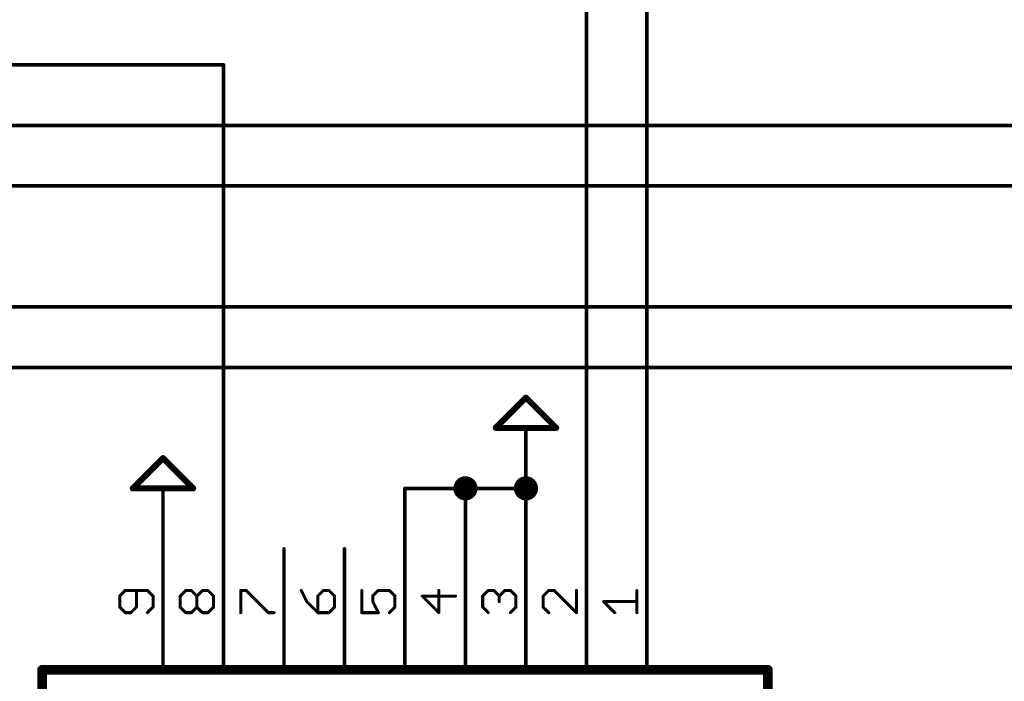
# Model space of a CAD drawing. Extents: x -61 to 240, y -139 to 283.
# Tile 21 of 77: x -26 to 15, y 48 to 76. Entities that reach past the tile are written whole.
import ezdxf

# ---------------------------------------------------------------- set-up
doc = ezdxf.new("R2010")
doc.units = 0
for name, color, linetype in [('91', 94, 'CONTINUOUS'), ('94', 14, 'CONTINUOUS'), ('95', 251, 'CONTINUOUS')]:
    doc.layers.add(name, color=color, linetype=linetype)

msp = doc.modelspace()

# ---------------------------------------------------------------- linework, layer by layer
at = {"layer": '91', "const_width": 0.1524}
for points in [[(0, 53.34), (0, 81.28)], [(-2.54, 53.34), (-2.54, 78.74)], [(-17.78, 73.66), (-45.72, 73.66)], [(-17.78, 53.34), (-17.78, 73.66)], [(58.42, 71.12), (-45.72, 71.12)], [(58.42, 68.58), (-45.72, 68.58)], [(99.06, 63.5), (-45.72, 63.5)], [(101.6, 60.96), (-45.72, 60.96)], [(-10.16, 53.34), (-10.16, 55.88)], [(-10.16, 55.88), (-7.62, 55.88)], [(-7.62, 55.88), (-5.08, 55.88)], [(-7.62, 55.88), (-7.62, 53.34)], [(-5.08, 55.88), (-5.08, 53.34)]]:
    msp.add_lwpolyline(points, dxfattribs=at)
at = {"layer": '91'}
for points, const_width in [([(-17.7419, 73.66, 1), (-17.8181, 73.66)], 0.0762), ([(-17.78, 73.6219, 1), (-17.78, 73.6981)], 0.0762), ([(-7.62, 55.626, 1), (-7.62, 56.134, 1), (-7.62, 55.626)], 0.508), ([(-5.08, 55.626, 1), (-5.08, 56.134, 1), (-5.08, 55.626)], 0.508), ([(-10.1219, 55.88, 1), (-10.1981, 55.88)], 0.0762), ([(-10.16, 55.9181, 1), (-10.16, 55.8419)], 0.0762), ([(-7.62, 55.9181, 1), (-7.62, 55.8419)], 0.0762), ([(-7.5819, 55.88, 1), (-7.6581, 55.88)], 0.0762), ([(-7.62, 55.8419, 1), (-7.62, 55.9181)], 0.0762), ([(-5.0419, 55.88, 1), (-5.1181, 55.88)], 0.0762), ([(-5.08, 55.8419, 1), (-5.08, 55.9181)], 0.0762), ([(-17.8181, 53.34, 1), (-17.7419, 53.34)], 0.0762), ([(-10.1981, 53.34, 1), (-10.1219, 53.34)], 0.0762), ([(-7.6581, 53.34, 1), (-7.5819, 53.34)], 0.0762), ([(-5.1181, 53.34, 1), (-5.0419, 53.34)], 0.0762), ([(-2.5781, 53.34, 1), (-2.5019, 53.34)], 0.0762), ([(-0.0381, 53.34, 1), (0.0381, 53.34)], 0.0762)]:
    msp.add_lwpolyline(points, format="xyb", dxfattribs=dict(at, const_width=const_width))
at = {"layer": '94'}
for points, const_width in [([(-6.35, 58.42), (-5.08, 59.69)], 0.254), ([(-5.08, 59.69), (-3.81, 58.42)], 0.254), ([(-3.81, 58.42), (-6.35, 58.42)], 0.254), ([(-5.08, 55.88), (-5.08, 58.42)], 0.1524), ([(-21.59, 55.88), (-20.32, 57.15)], 0.254), ([(-20.32, 57.15), (-19.05, 55.88)], 0.254), ([(-19.05, 55.88), (-21.59, 55.88)], 0.254), ([(-20.32, 53.34), (-20.32, 55.88)], 0.1524), ([(-20.32, 53.34), (-20.32, 48.26)], 0.1524), ([(-17.78, 53.34), (-17.78, 48.26)], 0.1524), ([(-15.24, 53.34), (-15.24, 48.26)], 0.1524), ([(-12.7, 53.34), (-12.7, 48.26)], 0.1524), ([(-10.16, 53.34), (-10.16, 48.26)], 0.1524), ([(-7.62, 53.34), (-7.62, 48.26)], 0.1524), ([(-5.08, 53.34), (-5.08, 48.26)], 0.1524), ([(-2.54, 53.34), (-2.54, 48.26)], 0.1524), ([(0, 53.34), (0, 48.26)], 0.1524), ([(5.08, 48.26), (-25.4, 48.26)], 0.4064), ([(-25.4, 48.26), (-25.4, 12.7)], 0.4064), ([(5.08, 12.7), (5.08, 48.26)], 0.4064)]:
    msp.add_lwpolyline(points, dxfattribs=dict(at, const_width=const_width))
for points, const_width in [([(-5.0351, 59.7349, 1), (-5.1249, 59.6451)], 0.127), ([(-5.0351, 59.6451, 1), (-5.1249, 59.7349)], 0.127), ([(-6.35, 58.4835, 1), (-6.35, 58.3565)], 0.127), ([(-6.3949, 58.4649, 1), (-6.3051, 58.3751)], 0.127), ([(-5.0419, 58.42, 1), (-5.1181, 58.42)], 0.0762), ([(-3.8549, 58.3751, 1), (-3.7651, 58.4649)], 0.127), ([(-3.81, 58.3565, 1), (-3.81, 58.4835)], 0.127), ([(-20.2751, 57.1949, 1), (-20.3649, 57.1051)], 0.127), ([(-20.2751, 57.1051, 1), (-20.3649, 57.1949)], 0.127), ([(-21.59, 55.9435, 1), (-21.59, 55.8165)], 0.127), ([(-21.6349, 55.9249, 1), (-21.5451, 55.8351)], 0.127), ([(-20.2819, 55.88, 1), (-20.3581, 55.88)], 0.0762), ([(-19.0949, 55.8351, 1), (-19.0051, 55.9249)], 0.127), ([(-19.05, 55.8165, 1), (-19.05, 55.9435)], 0.127), ([(-5.1181, 55.88, 1), (-5.0419, 55.88)], 0.0762), ([(-20.2819, 53.34, 1), (-20.3581, 53.34)], 0.0762), ([(-20.3581, 53.34, 1), (-20.2819, 53.34)], 0.0762), ([(-17.7419, 53.34, 1), (-17.8181, 53.34)], 0.0762), ([(-15.2019, 53.34, 1), (-15.2781, 53.34)], 0.0762), ([(-12.6619, 53.34, 1), (-12.7381, 53.34)], 0.0762), ([(-10.1219, 53.34, 1), (-10.1981, 53.34)], 0.0762), ([(-7.5819, 53.34, 1), (-7.6581, 53.34)], 0.0762), ([(-5.0419, 53.34, 1), (-5.1181, 53.34)], 0.0762), ([(-2.5019, 53.34, 1), (-2.5781, 53.34)], 0.0762), ([(0.0381, 53.34, 1), (-0.0381, 53.34)], 0.0762), ([(-25.4, 48.3616, 1), (-25.4, 48.1584)], 0.2032), ([(-25.2984, 48.26, 1), (-25.5016, 48.26)], 0.2032), ([(5.1816, 48.26, 1), (4.9784, 48.26)], 0.2032), ([(5.08, 48.1584, 1), (5.08, 48.3616)], 0.2032), ([(-20.3581, 48.26, 1), (-20.2819, 48.26)], 0.0762), ([(-17.8181, 48.26, 1), (-17.7419, 48.26)], 0.0762), ([(-15.2781, 48.26, 1), (-15.2019, 48.26)], 0.0762), ([(-12.7381, 48.26, 1), (-12.6619, 48.26)], 0.0762), ([(-10.1981, 48.26, 1), (-10.1219, 48.26)], 0.0762), ([(-7.6581, 48.26, 1), (-7.5819, 48.26)], 0.0762), ([(-5.1181, 48.26, 1), (-5.0419, 48.26)], 0.0762), ([(-2.5781, 48.26, 1), (-2.5019, 48.26)], 0.0762), ([(-0.0381, 48.26, 1), (0.0381, 48.26)], 0.0762)]:
    msp.add_lwpolyline(points, format="xyb", dxfattribs=dict(at, const_width=const_width))
at = {"layer": '95', "const_width": 0.127}
for points in [[(-21.9043, 51.5924), (-22.1373, 51.3594)], [(-22.1373, 51.3594), (-22.1373, 50.8933)], [(-20.9721, 51.5924), (-21.9043, 51.5924)], [(-21.4382, 50.8933), (-21.4382, 51.5924)], [(-20.7391, 51.3594), (-20.9721, 51.5924)], [(-20.7391, 50.8933), (-20.7391, 51.3594)], [(-19.5973, 51.3594), (-19.3643, 51.5924)], [(-19.5973, 50.8933), (-19.5973, 51.3594)], [(-19.3643, 51.5924), (-19.1312, 51.5924)], [(-19.1312, 51.5924), (-18.8982, 51.3594)], [(-18.8982, 51.3594), (-18.6652, 51.5924)], [(-18.8982, 50.8933), (-18.8982, 51.3594)], [(-18.6652, 51.5924), (-18.4321, 51.5924)], [(-18.4321, 51.5924), (-18.1991, 51.3594)], [(-18.1991, 51.3594), (-18.1991, 50.8933)], [(-17.0573, 50.6603), (-17.0573, 51.5924)], [(-17.0573, 51.5924), (-16.8243, 51.5924)], [(-16.8243, 51.5924), (-15.8921, 50.6603)], [(-14.5173, 51.5924), (-14.2843, 51.1264)], [(-13.5852, 51.5924), (-13.8182, 51.3594)], [(-13.8182, 51.3594), (-13.8182, 50.6603)], [(-13.3521, 51.5924), (-13.5852, 51.5924)], [(-13.1191, 51.3594), (-13.3521, 51.5924)], [(-13.1191, 50.8933), (-13.1191, 51.3594)], [(-11.9773, 51.5924), (-11.9773, 50.6603)], [(-11.5112, 51.3594), (-11.2782, 51.5924)], [(-11.5112, 51.1264), (-11.5112, 51.3594)], [(-11.2782, 51.5924), (-10.8121, 51.5924)], [(-10.8121, 51.5924), (-10.5791, 51.3594)], [(-10.5791, 51.3594), (-10.5791, 50.8933)], [(-8.0391, 51.3594), (-9.4373, 51.3594)], [(-9.4373, 51.3594), (-8.7382, 50.6603)], [(-8.7382, 50.6603), (-8.7382, 51.5924)], [(-6.8973, 51.3594), (-6.6643, 51.5924)], [(-6.8973, 50.8933), (-6.8973, 51.3594)], [(-6.6643, 51.5924), (-6.4312, 51.5924)], [(-6.4312, 51.5924), (-6.1982, 51.3594)], [(-6.1982, 51.3594), (-5.9652, 51.5924)], [(-6.1982, 51.3594), (-6.1982, 51.1264)], [(-5.9652, 51.5924), (-5.7321, 51.5924)], [(-5.7321, 51.5924), (-5.4991, 51.3594)], [(-5.4991, 51.3594), (-5.4991, 50.8933)], [(-4.1243, 51.5924), (-4.3573, 51.3594)], [(-4.3573, 51.3594), (-4.3573, 50.8933)], [(-3.8912, 51.5924), (-4.1243, 51.5924)], [(-2.9591, 50.6603), (-3.8912, 51.5924)], [(-2.9591, 51.5924), (-2.9591, 50.6603)], [(-0.4191, 50.6603), (-0.4191, 51.5924)], [(-22.1373, 50.8933), (-21.9043, 50.6603)], [(-21.6712, 50.6603), (-21.4382, 50.8933)], [(-20.9721, 50.6603), (-20.7391, 50.8933)], [(-19.3643, 50.6603), (-19.5973, 50.8933)], [(-18.8982, 50.8933), (-19.1312, 50.6603)], [(-18.6652, 50.6603), (-18.8982, 50.8933)], [(-18.1991, 50.8933), (-18.4321, 50.6603)], [(-14.2843, 51.1264), (-13.8182, 50.6603)], [(-13.3521, 50.6603), (-13.1191, 50.8933)], [(-11.2782, 50.6603), (-11.5112, 51.1264)], [(-10.5791, 50.8933), (-10.8121, 50.6603)], [(-6.6643, 50.6603), (-6.8973, 50.8933)], [(-5.4991, 50.8933), (-5.7321, 50.6603)], [(-4.3573, 50.8933), (-4.1243, 50.6603)], [(-1.3512, 50.6603), (-1.8173, 51.1264)], [(-1.8173, 51.1264), (-0.4191, 51.1264)], [(-21.9043, 50.6603), (-21.6712, 50.6603)], [(-19.1312, 50.6603), (-19.3643, 50.6603)], [(-18.4321, 50.6603), (-18.6652, 50.6603)], [(-15.8921, 50.6603), (-15.6591, 50.6603)], [(-13.8182, 50.6603), (-13.3521, 50.6603)], [(-11.9773, 50.6603), (-11.2782, 50.6603)]]:
    msp.add_lwpolyline(points, dxfattribs=at)
at = {"layer": '95', "const_width": 0.0635}
for points in [[(-22.1055, 51.3594, 1), (-22.169, 51.3594)], [(-22.1597, 51.3818, 1), (-22.1148, 51.3369)], [(-21.9043, 51.6242, 1), (-21.9043, 51.5607)], [(-21.8818, 51.57, 1), (-21.9267, 51.6149)], [(-21.4064, 51.5924, 1), (-21.4699, 51.5924)], [(-20.9497, 51.6149, 1), (-20.9946, 51.57)], [(-20.9721, 51.5607, 1), (-20.9721, 51.6242)], [(-20.7074, 51.3594, 1), (-20.7708, 51.3594)], [(-20.7616, 51.3369, 1), (-20.7166, 51.3818)], [(-19.5655, 51.3594, 1), (-19.629, 51.3594)], [(-19.6197, 51.3818, 1), (-19.5748, 51.3369)], [(-19.3643, 51.6242, 1), (-19.3643, 51.5607)], [(-19.3418, 51.57, 1), (-19.3867, 51.6149)], [(-19.1088, 51.6149, 1), (-19.1537, 51.57)], [(-19.1312, 51.5607, 1), (-19.1312, 51.6242)], [(-18.8664, 51.3594, 1), (-18.9299, 51.3594)], [(-18.9206, 51.3818, 1), (-18.8757, 51.3369)], [(-18.9206, 51.3369, 1), (-18.8757, 51.3818)], [(-18.6652, 51.6242, 1), (-18.6652, 51.5607)], [(-18.6427, 51.57, 1), (-18.6876, 51.6149)], [(-18.4097, 51.6149, 1), (-18.4546, 51.57)], [(-18.4321, 51.5607, 1), (-18.4321, 51.6242)], [(-18.1674, 51.3594, 1), (-18.2309, 51.3594)], [(-18.2216, 51.3369, 1), (-18.1766, 51.3818)], [(-17.0573, 51.6242, 1), (-17.0573, 51.5607)], [(-17.0255, 51.5924, 1), (-17.089, 51.5924)], [(-16.8018, 51.6149, 1), (-16.8467, 51.57)], [(-16.8243, 51.5607, 1), (-16.8243, 51.6242)], [(-14.4889, 51.6066, 1), (-14.5457, 51.5782)], [(-13.7864, 51.3594, 1), (-13.8499, 51.3594)], [(-13.8406, 51.3818, 1), (-13.7957, 51.3369)], [(-13.5852, 51.6242, 1), (-13.5852, 51.5607)], [(-13.5627, 51.57, 1), (-13.6076, 51.6149)], [(-13.3297, 51.6149, 1), (-13.3746, 51.57)], [(-13.3521, 51.5607, 1), (-13.3521, 51.6242)], [(-13.0874, 51.3594, 1), (-13.1509, 51.3594)], [(-13.1416, 51.3369, 1), (-13.0966, 51.3818)], [(-11.9455, 51.5924, 1), (-12.009, 51.5924)], [(-11.4795, 51.3594, 1), (-11.543, 51.3594)], [(-11.5337, 51.3818, 1), (-11.4888, 51.3369)], [(-11.2782, 51.6242, 1), (-11.2782, 51.5607)], [(-11.2557, 51.57, 1), (-11.3006, 51.6149)], [(-10.7897, 51.6149, 1), (-10.8346, 51.57)], [(-10.8121, 51.5607, 1), (-10.8121, 51.6242)], [(-10.5473, 51.3594, 1), (-10.6109, 51.3594)], [(-10.6016, 51.3369, 1), (-10.5566, 51.3818)], [(-9.4373, 51.3911, 1), (-9.4373, 51.3276)], [(-9.4148, 51.3818, 1), (-9.4597, 51.3369)], [(-8.7064, 51.5924, 1), (-8.7699, 51.5924)], [(-8.0391, 51.3276, 1), (-8.0391, 51.3911)], [(-6.8655, 51.3594, 1), (-6.929, 51.3594)], [(-6.9197, 51.3818, 1), (-6.8748, 51.3369)], [(-6.6643, 51.6242, 1), (-6.6643, 51.5607)], [(-6.6418, 51.57, 1), (-6.6867, 51.6149)], [(-6.4088, 51.6149, 1), (-6.4537, 51.57)], [(-6.4312, 51.5607, 1), (-6.4312, 51.6242)], [(-6.1664, 51.3594, 1), (-6.2299, 51.3594)], [(-6.2206, 51.3818, 1), (-6.1757, 51.3369)], [(-6.2206, 51.3369, 1), (-6.1757, 51.3818)], [(-5.9652, 51.6242, 1), (-5.9652, 51.5607)], [(-5.9427, 51.57, 1), (-5.9876, 51.6149)], [(-5.7097, 51.6149, 1), (-5.7546, 51.57)], [(-5.7321, 51.5607, 1), (-5.7321, 51.6242)], [(-5.4674, 51.3594, 1), (-5.5309, 51.3594)], [(-5.5216, 51.3369, 1), (-5.4766, 51.3818)], [(-4.3255, 51.3594, 1), (-4.389, 51.3594)], [(-4.3797, 51.3818, 1), (-4.3348, 51.3369)], [(-4.1243, 51.6242, 1), (-4.1243, 51.5607)], [(-4.1018, 51.57, 1), (-4.1467, 51.6149)], [(-3.8688, 51.6149, 1), (-3.9137, 51.57)], [(-3.8912, 51.5607, 1), (-3.8912, 51.6242)], [(-2.9274, 51.5924, 1), (-2.9909, 51.5924)], [(-0.3874, 51.5924, 1), (-0.4509, 51.5924)], [(-22.169, 50.8933, 1), (-22.1055, 50.8933)], [(-22.1148, 50.9158, 1), (-22.1597, 50.8709)], [(-21.4699, 50.8933, 1), (-21.4064, 50.8933)], [(-21.4157, 50.8709, 1), (-21.4606, 50.9158)], [(-20.7708, 50.8933, 1), (-20.7074, 50.8933)], [(-20.7166, 50.8709, 1), (-20.7616, 50.9158)], [(-19.629, 50.8933, 1), (-19.5655, 50.8933)], [(-19.5748, 50.9158, 1), (-19.6197, 50.8709)], [(-18.9299, 50.8933, 1), (-18.8664, 50.8933)], [(-18.8757, 50.9158, 1), (-18.9206, 50.8709)], [(-18.8757, 50.8709, 1), (-18.9206, 50.9158)], [(-18.2309, 50.8933, 1), (-18.1674, 50.8933)], [(-18.1766, 50.8709, 1), (-18.2216, 50.9158)], [(-14.2618, 51.1488, 1), (-14.3067, 51.1039)], [(-14.3127, 51.1122, 1), (-14.2559, 51.1406)], [(-13.1509, 50.8933, 1), (-13.0874, 50.8933)], [(-13.0966, 50.8709, 1), (-13.1416, 50.9158)], [(-11.4828, 51.1406, 1), (-11.5396, 51.1122)], [(-11.543, 51.1264, 1), (-11.4795, 51.1264)], [(-10.6109, 50.8933, 1), (-10.5473, 50.8933)], [(-10.5566, 50.8709, 1), (-10.6016, 50.9158)], [(-6.8748, 50.9158, 1), (-6.9197, 50.8709)], [(-6.929, 50.8933, 1), (-6.8655, 50.8933)], [(-6.2299, 51.1264, 1), (-6.1664, 51.1264)], [(-5.5309, 50.8933, 1), (-5.4674, 50.8933)], [(-5.4766, 50.8709, 1), (-5.5216, 50.9158)], [(-4.389, 50.8933, 1), (-4.3255, 50.8933)], [(-4.3348, 50.9158, 1), (-4.3797, 50.8709)], [(-1.8173, 51.1581, 1), (-1.8173, 51.0946)], [(-1.7948, 51.1488, 1), (-1.8397, 51.1039)], [(-0.4191, 51.0946, 1), (-0.4191, 51.1581)], [(-21.9043, 50.6921, 1), (-21.9043, 50.6285)], [(-21.9267, 50.6378, 1), (-21.8818, 50.6828)], [(-21.6937, 50.6828, 1), (-21.6488, 50.6378)], [(-21.6712, 50.6285, 1), (-21.6712, 50.6921)], [(-20.9946, 50.6828, 1), (-20.9497, 50.6378)], [(-19.3643, 50.6921, 1), (-19.3643, 50.6285)], [(-19.3867, 50.6378, 1), (-19.3418, 50.6828)], [(-19.1537, 50.6828, 1), (-19.1088, 50.6378)], [(-19.1312, 50.6285, 1), (-19.1312, 50.6921)], [(-18.6652, 50.6921, 1), (-18.6652, 50.6285)], [(-18.6876, 50.6378, 1), (-18.6427, 50.6828)], [(-18.4546, 50.6828, 1), (-18.4097, 50.6378)], [(-18.4321, 50.6285, 1), (-18.4321, 50.6921)], [(-17.089, 50.6603, 1), (-17.0255, 50.6603)], [(-15.8921, 50.6921, 1), (-15.8921, 50.6285)], [(-15.9146, 50.6378, 1), (-15.8697, 50.6828)], [(-15.6591, 50.6285, 1), (-15.6591, 50.6921)], [(-13.8182, 50.6921, 1), (-13.8182, 50.6285)], [(-13.8499, 50.6603, 1), (-13.7864, 50.6603)], [(-13.8406, 50.6378, 1), (-13.7957, 50.6828)], [(-13.3746, 50.6828, 1), (-13.3297, 50.6378)], [(-13.3521, 50.6285, 1), (-13.3521, 50.6921)], [(-11.9773, 50.6921, 1), (-11.9773, 50.6285)], [(-12.009, 50.6603, 1), (-11.9455, 50.6603)], [(-11.3066, 50.6461, 1), (-11.2498, 50.6745)], [(-11.2782, 50.6285, 1), (-11.2782, 50.6921)], [(-10.8346, 50.6828, 1), (-10.7897, 50.6378)], [(-8.7699, 50.6603, 1), (-8.7064, 50.6603)], [(-8.7606, 50.6378, 1), (-8.7157, 50.6828)], [(-6.6867, 50.6378, 1), (-6.6418, 50.6828)], [(-5.7546, 50.6828, 1), (-5.7097, 50.6378)], [(-4.1467, 50.6378, 1), (-4.1018, 50.6828)], [(-2.9909, 50.6603, 1), (-2.9274, 50.6603)], [(-2.9816, 50.6378, 1), (-2.9366, 50.6828)], [(-1.3737, 50.6378, 1), (-1.3288, 50.6828)], [(-0.4509, 50.6603, 1), (-0.3874, 50.6603)]]:
    msp.add_lwpolyline(points, format="xyb", dxfattribs=at)

doc.saveas('drawing.dxf')
